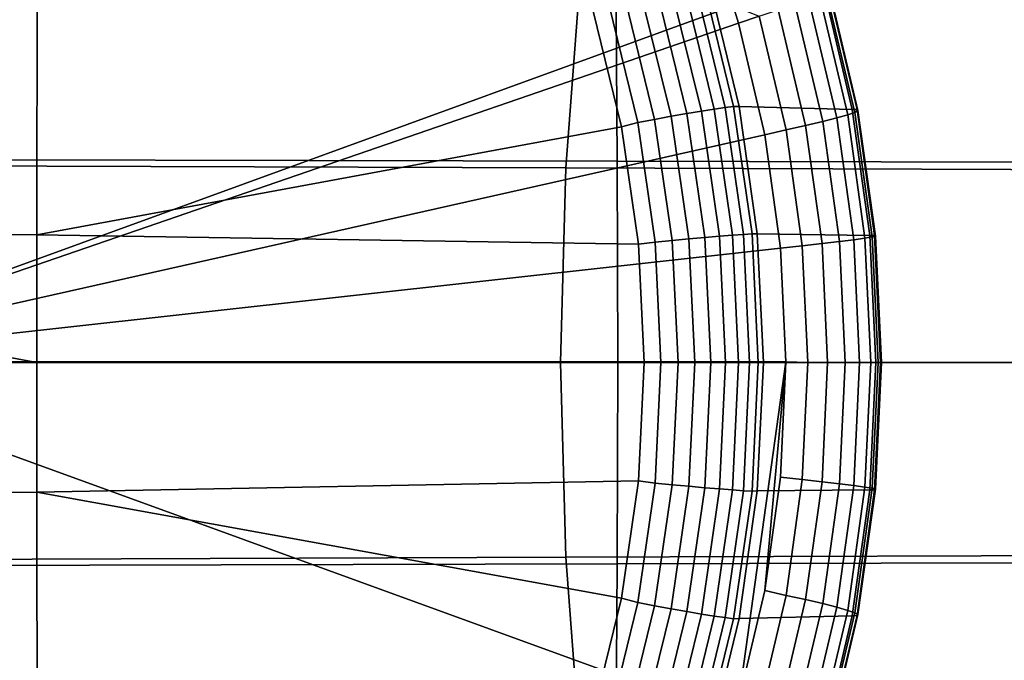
# Model space of a CAD drawing. Header units: metres. Extents: x -25 to 167, y -25 to 25.
# Tile 103 of 135: x 105.84 to 113.26, y -2.24 to 2.58. Entities that reach past the tile are written whole.
import ezdxf

# ---------------------------------------------------------------- set-up
doc = ezdxf.new("R2010")
doc.units = ezdxf.units.M
doc.layers.add('solid_12_061_372_XXX', color=7, linetype='CONTINUOUS')

msp = doc.modelspace()

# ---------------------------------------------------------------- linework, layer by layer
at = {"layer": 'solid_12_061_372_XXX'}
for points in [[(103.840637, 0.005368, 155.376205), (103.500824, 2.692059, 155.302124), (110.979568, 3.373599, 157.466629), (111.216957, 2.687249, 157.530701)], [(110.33139, 3.029838, 101.787689), (103.360985, 3.063436, 100.013878), (103.376083, 1.5337, 100.079346), (110.3424, 1.516474, 101.847183)], [(117.301788, 2.996292, 103.561508), (110.33139, 3.029838, 101.787689), (110.3424, 1.516474, 101.847183), (117.308708, 1.499275, 103.615021)], [(100.768166, 0.967412, 159.718414), (105.966934, 0.963293, 161.019852), (105.967842, 2.903443, 161.016205), (100.77372, 2.915364, 159.696198)], [(110.065468, 2.930535, 81.318176), (109.955025, 1.466577, 81.183952), (105.258652, 1.482261, 79.487564), (105.353477, 2.961664, 79.623497)], [(110.37394, 1.776561, 162.127121), (110.161423, 2.646625, 162.080185), (105.967842, 2.903443, 161.016205), (105.966934, 0.963293, 161.019852)], [(114.777458, 2.899483, 83.01284), (114.651405, 1.450932, 82.880348), (109.955025, 1.466577, 81.183952), (110.065468, 2.930535, 81.318176)], [(111.073044, 1.910001, 161.928497), (110.845291, 2.842086, 161.879822), (110.749725, 2.819437, 161.962891), (110.975891, 1.894736, 162.011414)], [(111.154976, 1.921671, 161.830017), (110.926102, 2.859382, 161.78125), (110.845291, 2.842086, 161.879822), (111.073044, 1.910001, 161.928497)], [(111.219269, 1.929403, 161.718872), (110.989784, 2.870815, 161.670074), (110.926102, 2.859382, 161.78125), (111.154976, 1.921671, 161.830017)], [(110.989784, 2.870815, 161.670074), (111.219269, 1.929403, 161.718872), (111.259933, 1.929094, 161.615204), (111.031868, 2.871211, 161.563446)], [(111.031868, 2.871211, 161.563446), (111.259933, 1.929094, 161.615204), (112.113457, 1.907614, 158.842972), (111.893631, 2.839382, 158.782364)], [(111.930038, 2.837026, 158.611588), (111.893631, 2.839382, 158.782364), (112.113457, 1.907614, 158.842972), (112.149841, 1.906065, 158.67218)], [(111.937439, 2.825522, 158.436081), (112.156487, 1.8983, 158.496445), (112.132713, 1.884922, 158.322525), (111.91507, 2.80566, 158.262589)], [(111.930038, 2.837026, 158.611588), (112.149841, 1.906065, 158.67218), (112.156487, 1.8983, 158.496445), (111.937439, 2.825522, 158.436081)], [(110.747726, 1.855307, 162.121353), (110.525925, 2.760882, 162.073273), (110.404266, 2.726698, 162.097336), (110.623413, 1.832304, 162.145126)], [(110.866379, 1.876324, 162.07634), (110.642212, 2.792101, 162.028015), (110.525925, 2.760882, 162.073273), (110.747726, 1.855307, 162.121353)], [(110.975891, 1.894736, 162.011414), (110.749725, 2.819437, 161.962891), (110.642212, 2.792101, 162.028015), (110.866379, 1.876324, 162.07634)], [(111.863617, 2.778058, 158.096527), (112.079254, 1.866346, 158.155838), (111.997765, 1.843147, 158.001526), (111.784683, 2.743568, 157.942993)], [(111.91507, 2.80566, 158.262589), (112.132713, 1.884922, 158.322525), (112.079254, 1.866346, 158.155838), (111.863617, 2.778058, 158.096527)], [(103.840637, 0.005368, 155.376205), (111.216957, 2.687249, 157.530701), (111.255539, 2.556159, 157.541168)], [(110.280838, 2.690555, 162.099503), (110.161423, 2.646625, 162.080185), (110.37394, 1.776561, 162.127121), (110.497116, 1.807992, 162.146973)], [(110.623413, 1.832304, 162.145126), (110.404266, 2.726698, 162.097336), (110.280838, 2.690555, 162.099503), (110.497116, 1.807992, 162.146973)], [(111.411209, 2.610333, 157.602493), (111.255539, 2.556159, 157.541168), (111.216957, 2.687249, 157.530701)], [(111.68071, 2.703262, 157.806778), (111.890778, 1.816045, 157.86438), (111.761597, 1.78588, 157.748657), (111.554916, 2.658386, 157.692093)], [(111.784683, 2.743568, 157.942993), (111.997765, 1.843147, 158.001526), (111.890778, 1.816045, 157.86438), (111.68071, 2.703262, 157.806778)], [(111.411209, 2.610333, 157.602493), (111.614227, 1.753585, 157.657928), (111.454124, 1.716454, 157.595261), (111.255539, 2.556159, 157.541168)], [(111.554916, 2.658386, 157.692093), (111.761597, 1.78588, 157.748657), (111.614227, 1.753585, 157.657928), (111.411209, 2.610333, 157.602493)], [(111.454124, 1.716454, 157.595261), (103.840637, 0.005368, 155.376205), (111.255539, 2.556159, 157.541168)], [(111.002045, 0.942675, 162.104996), (110.866379, 1.876324, 162.07634), (110.747726, 1.855307, 162.121353), (110.88195, 0.932105, 162.149872)], [(111.11277, 0.951939, 162.040192), (110.975891, 1.894736, 162.011414), (110.866379, 1.876324, 162.07634), (111.002045, 0.942675, 162.104996)], [(111.210876, 0.959623, 161.957352), (111.073044, 1.910001, 161.928497), (110.975891, 1.894736, 162.011414), (111.11277, 0.951939, 162.040192)], [(111.29348, 0.965501, 161.858917), (111.154976, 1.921671, 161.830017), (111.073044, 1.910001, 161.928497), (111.210876, 0.959623, 161.957352)], [(111.358154, 0.969401, 161.747787), (111.219269, 1.929403, 161.718872), (111.154976, 1.921671, 161.830017), (111.29348, 0.965501, 161.858917)], [(111.219269, 1.929403, 161.718872), (111.358154, 0.969401, 161.747787), (111.397675, 0.969682, 161.645966), (111.259933, 1.929094, 161.615204)], [(111.259933, 1.929094, 161.615204), (111.397675, 0.969682, 161.645966), (112.246117, 0.958227, 158.879761), (112.113457, 1.907614, 158.842972)], [(112.079254, 1.866346, 158.155838), (112.209366, 0.937477, 158.191818), (112.126328, 0.925814, 158.037033), (111.997765, 1.843147, 158.001526)], [(112.132713, 1.884922, 158.322525), (112.264046, 0.946818, 158.358887), (112.209366, 0.937477, 158.191818), (112.079254, 1.866346, 158.155838)], [(112.149841, 1.906065, 158.67218), (112.113457, 1.907614, 158.842972), (112.246117, 0.958227, 158.879761), (112.282494, 0.957463, 158.708954)], [(112.156487, 1.8983, 158.496445), (112.288673, 0.95355, 158.533066), (112.264046, 0.946818, 158.358887), (112.132713, 1.884922, 158.322525)], [(112.149841, 1.906065, 158.67218), (112.282494, 0.957463, 158.708954), (112.288673, 0.95355, 158.533066), (112.156487, 1.8983, 158.496445)], [(110.497116, 1.807992, 162.146973), (110.37394, 1.776561, 162.127121), (110.502045, 0.892394, 162.154938), (110.627991, 0.908315, 162.175171)], [(110.756035, 0.920538, 162.173492), (110.623413, 1.832304, 162.145126), (110.497116, 1.807992, 162.146973), (110.627991, 0.908315, 162.175171)], [(110.88195, 0.932105, 162.149872), (110.747726, 1.855307, 162.121353), (110.623413, 1.832304, 162.145126), (110.756035, 0.920538, 162.173492)], [(111.761597, 1.78588, 157.748657), (111.886276, 0.897034, 157.782974), (111.736702, 0.880809, 157.691574), (111.614227, 1.753585, 157.657928)], [(111.890778, 1.816045, 157.86438), (112.017502, 0.912193, 157.899323), (111.886276, 0.897034, 157.782974), (111.761597, 1.78588, 157.748657)], [(111.997765, 1.843147, 158.001526), (112.126328, 0.925814, 158.037033), (112.017502, 0.912193, 157.899323), (111.890778, 1.816045, 157.86438)], [(111.454124, 1.716454, 157.595261), (111.573837, 0.861901, 157.628082), (103.840637, 0.005368, 155.376205)], [(110.502045, 0.892394, 162.154938), (110.37394, 1.776561, 162.127121), (105.966934, 0.963293, 161.019852)], [(111.614227, 1.753585, 157.657928), (111.736702, 0.880809, 157.691574), (111.573837, 0.861901, 157.628082), (111.454124, 1.716454, 157.595261)], [(110.3424, 1.516474, 101.847183), (103.376083, 1.5337, 100.079346), (103.381111, 0, 100.101143), (110.346062, 0, 101.866997)], [(117.308708, 1.499275, 103.615021), (110.3424, 1.516474, 101.847183), (110.346062, 0, 101.866997), (117.311012, 0, 103.632843)], [(105.223953, 0, 79.440926), (105.258652, 1.482261, 79.487564), (109.955025, 1.466577, 81.183952), (109.91478, 0, 81.137772)], [(109.91478, 0, 81.137772), (109.955025, 1.466577, 81.183952), (114.651405, 1.450932, 82.880348), (114.605606, 0, 82.83461)], [(100.768181, -0.981037, 159.718338), (105.966934, -0.97686, 161.019836), (105.96682, 0, 161.020294), (100.768166, 0.967412, 159.718414)], [(100.768166, 0.967412, 159.718414), (105.96682, 0, 161.020294), (105.966934, 0.963293, 161.019852)], [(111.339798, 0.00005, 161.8685), (111.29348, 0.965501, 161.858917), (111.210876, 0.959623, 161.957352), (111.256966, 0.000049, 161.966919)], [(111.404594, 0.00005, 161.75737), (111.358154, 0.969401, 161.747787), (111.29348, 0.965501, 161.858917), (111.339798, 0.00005, 161.8685)], [(111.358154, 0.969401, 161.747787), (111.404594, 0.00005, 161.75737), (111.443817, 0.001667, 161.656204), (111.397675, 0.969682, 161.645966)], [(111.397675, 0.969682, 161.645966), (111.443817, 0.001667, 161.656204), (112.290466, -0.000013, 158.89209), (112.246117, 0.958227, 158.879761)], [(110.544884, 0.000455, 162.164154), (110.502045, 0.892394, 162.154938), (105.966934, 0.963293, 161.019852), (105.96682, 0, 161.020294)], [(110.671753, 0.000047, 162.184525), (110.627991, 0.908315, 162.175171), (110.502045, 0.892394, 162.154938), (110.544884, 0.000455, 162.164154)], [(110.800377, 0.000047, 162.182922), (110.756035, 0.920538, 162.173492), (110.627991, 0.908315, 162.175171), (110.671753, 0.000047, 162.184525)], [(110.926834, 0.000048, 162.159348), (110.88195, 0.932105, 162.149872), (110.756035, 0.920538, 162.173492), (110.800377, 0.000047, 162.182922)], [(111.047401, 0.000048, 162.114502), (111.002045, 0.942675, 162.104996), (110.88195, 0.932105, 162.149872), (110.926834, 0.000048, 162.159348)], [(111.158539, 0.000049, 162.049728), (111.11277, 0.951939, 162.040192), (111.002045, 0.942675, 162.104996), (111.047401, 0.000048, 162.114502)], [(111.256966, 0.000049, 161.966919), (111.210876, 0.959623, 161.957352), (111.11277, 0.951939, 162.040192), (111.158539, 0.000049, 162.049728)], [(111.886276, 0.897034, 157.782974), (111.927948, -0.000002, 157.794479), (111.777634, -0.000002, 157.70285), (111.736702, 0.880809, 157.691574)], [(112.017502, 0.912193, 157.899323), (112.05986, -0.000002, 157.911041), (111.927948, -0.000002, 157.794479), (111.886276, 0.897034, 157.782974)], [(112.126328, 0.925814, 158.037033), (112.169296, -0.000002, 158.048935), (112.05986, -0.000002, 157.911041), (112.017502, 0.912193, 157.899323)], [(112.209366, 0.937477, 158.191818), (112.252853, -0.000002, 158.203888), (112.169296, -0.000002, 158.048935), (112.126328, 0.925814, 158.037033)], [(112.264046, 0.946818, 158.358887), (112.307945, -0.000002, 158.371078), (112.252853, -0.000002, 158.203888), (112.209366, 0.937477, 158.191818)], [(112.326843, -0.000002, 158.721283), (112.282494, 0.957463, 158.708954), (112.246117, 0.958227, 158.879761), (112.290466, -0.000013, 158.89209)], [(112.288673, 0.95355, 158.533066), (112.332863, -0.000002, 158.545349), (112.307945, -0.000002, 158.371078), (112.264046, 0.946818, 158.358887)], [(112.282494, 0.957463, 158.708954), (112.326843, -0.000002, 158.721283), (112.332863, -0.000002, 158.545349), (112.288673, 0.95355, 158.533066)], [(111.573837, 0.861901, 157.628082), (111.613831, 0.005364, 157.639069), (103.840637, 0.005368, 155.376205)], [(111.736702, 0.880809, 157.691574), (111.777634, -0.000002, 157.70285), (111.613831, 0.005364, 157.639069), (111.573837, 0.861901, 157.628082)], [(103.376083, -1.5337, 100.079346), (110.3424, -1.516474, 101.847183), (110.346062, 0, 101.866997), (103.381111, 0, 100.101143)], [(103.840637, 0.005368, 155.376205), (111.220222, -2.676424, 157.531586), (109.82309, -5.359173, 157.159592), (103.503876, -2.681323, 155.302811)], [(111.255539, -2.556159, 157.541168), (111.220222, -2.676424, 157.531586), (103.840637, 0.005368, 155.376205), (111.613831, 0.005364, 157.639069)], [(109.95504, -1.466577, 81.18396), (105.258667, -1.482261, 79.487572), (105.223953, 0, 79.440926), (109.91478, 0, 81.137772)], [(110.544884, 0.000455, 162.164154), (105.96682, 0, 161.020294), (105.966934, -0.97686, 161.019836), (110.502136, -0.891504, 162.154953)], [(114.651421, -1.450932, 82.880348), (109.95504, -1.466577, 81.18396), (109.91478, 0, 81.137772), (114.605606, 0, 82.83461)], [(110.3424, -1.516474, 101.847183), (117.308708, -1.499275, 103.615021), (117.311012, 0, 103.632843), (110.346062, 0, 101.866997)], [(110.628006, -0.908223, 162.175171), (110.671753, 0.000047, 162.184525), (110.544884, 0.000455, 162.164154), (110.502136, -0.891504, 162.154953)], [(110.75605, -0.920445, 162.173492), (110.800377, 0.000047, 162.182922), (110.671753, 0.000047, 162.184525), (110.628006, -0.908223, 162.175171)], [(110.881966, -0.932011, 162.149872), (110.926834, 0.000048, 162.159348), (110.800377, 0.000047, 162.182922), (110.75605, -0.920445, 162.173492)], [(111.002052, -0.94258, 162.104996), (111.047401, 0.000048, 162.114502), (110.926834, 0.000048, 162.159348), (110.881966, -0.932011, 162.149872)], [(111.112778, -0.951843, 162.040192), (111.158539, 0.000049, 162.049728), (111.047401, 0.000048, 162.114502), (111.002052, -0.94258, 162.104996)], [(111.210892, -0.959526, 161.957352), (111.256966, 0.000049, 161.966919), (111.158539, 0.000049, 162.049728), (111.112778, -0.951843, 162.040192)], [(111.293495, -0.965404, 161.858917), (111.339798, 0.00005, 161.8685), (111.256966, 0.000049, 161.966919), (111.210892, -0.959526, 161.957352)], [(111.454124, -1.716454, 157.595261), (111.255539, -2.556159, 157.541168), (111.613831, 0.005364, 157.639069)], [(111.358162, -0.969303, 161.747787), (111.404594, 0.00005, 161.75737), (111.339798, 0.00005, 161.8685), (111.293495, -0.965404, 161.858917)], [(111.358162, -0.969303, 161.747787), (111.397957, -0.966674, 161.646027), (111.443817, 0.001667, 161.656204), (111.404594, 0.00005, 161.75737)], [(111.443817, 0.001667, 161.656204), (111.397957, -0.966674, 161.646027), (112.246117, -0.958253, 158.879761), (112.290466, -0.000013, 158.89209)], [(111.454124, -1.716454, 157.595261), (111.613831, 0.005364, 157.639069), (111.573837, -0.861901, 157.628082)], [(111.736702, -0.880813, 157.691574), (111.573837, -0.861901, 157.628082), (111.613831, 0.005364, 157.639069), (111.777634, -0.000002, 157.70285)], [(111.927948, -0.000002, 157.794479), (111.886276, -0.897038, 157.782974), (111.736702, -0.880813, 157.691574), (111.777634, -0.000002, 157.70285)], [(112.05986, -0.000002, 157.911041), (112.017502, -0.912197, 157.899323), (111.886276, -0.897038, 157.782974), (111.927948, -0.000002, 157.794479)], [(112.169296, -0.000002, 158.048935), (112.126328, -0.925818, 158.037033), (112.017502, -0.912197, 157.899323), (112.05986, -0.000002, 157.911041)], [(112.252853, -0.000002, 158.203888), (112.209366, -0.937481, 158.191818), (112.126328, -0.925818, 158.037033), (112.169296, -0.000002, 158.048935)], [(112.307945, -0.000002, 158.371078), (112.264046, -0.946823, 158.358887), (112.209366, -0.937481, 158.191818), (112.252853, -0.000002, 158.203888)], [(112.282494, -0.957468, 158.708954), (112.326843, -0.000002, 158.721283), (112.290466, -0.000013, 158.89209), (112.246117, -0.958253, 158.879761)], [(112.332863, -0.000002, 158.545349), (112.288673, -0.953555, 158.533066), (112.264046, -0.946823, 158.358887), (112.307945, -0.000002, 158.371078)], [(112.326843, -0.000002, 158.721283), (112.282494, -0.957468, 158.708954), (112.288673, -0.953555, 158.533066), (112.332863, -0.000002, 158.545349)], [(111.614227, -1.753589, 157.657928), (111.454124, -1.716454, 157.595261), (111.573837, -0.861901, 157.628082), (111.736702, -0.880813, 157.691574)], [(111.886276, -0.897038, 157.782974), (111.761597, -1.785884, 157.748657), (111.614227, -1.753589, 157.657928), (111.736702, -0.880813, 157.691574)], [(110.374092, -1.775774, 162.127151), (110.502136, -0.891504, 162.154953), (105.966934, -0.97686, 161.019836)], [(110.497131, -1.807902, 162.146973), (110.628006, -0.908223, 162.175171), (110.502136, -0.891504, 162.154953), (110.374092, -1.775774, 162.127151)], [(110.623428, -1.832213, 162.145126), (110.75605, -0.920445, 162.173492), (110.628006, -0.908223, 162.175171), (110.497131, -1.807902, 162.146973)], [(110.747742, -1.855215, 162.121353), (110.881966, -0.932011, 162.149872), (110.75605, -0.920445, 162.173492), (110.623428, -1.832213, 162.145126)], [(110.866394, -1.876231, 162.07634), (111.002052, -0.94258, 162.104996), (110.881966, -0.932011, 162.149872), (110.747742, -1.855215, 162.121353)], [(110.975906, -1.894642, 162.011414), (111.112778, -0.951843, 162.040192), (111.002052, -0.94258, 162.104996), (110.866394, -1.876231, 162.07634)], [(111.073059, -1.909907, 161.928497), (111.210892, -0.959526, 161.957352), (111.112778, -0.951843, 162.040192), (110.975906, -1.894642, 162.011414)], [(111.154991, -1.921576, 161.830017), (111.293495, -0.965404, 161.858917), (111.210892, -0.959526, 161.957352), (111.073059, -1.909907, 161.928497)], [(111.260345, -1.926922, 161.615295), (112.113449, -1.90764, 158.842972), (112.246117, -0.958253, 158.879761), (111.397957, -0.966674, 161.646027)], [(112.017502, -0.912197, 157.899323), (111.89077, -1.816049, 157.86438), (111.761597, -1.785884, 157.748657), (111.886276, -0.897038, 157.782974)], [(112.126328, -0.925818, 158.037033), (111.997765, -1.843152, 158.001526), (111.89077, -1.816049, 157.86438), (112.017502, -0.912197, 157.899323)], [(112.209366, -0.937481, 158.191818), (112.079254, -1.86635, 158.155838), (111.997765, -1.843152, 158.001526), (112.126328, -0.925818, 158.037033)], [(112.264046, -0.946823, 158.358887), (112.132713, -1.884926, 158.322525), (112.079254, -1.86635, 158.155838), (112.209366, -0.937481, 158.191818)], [(112.149841, -1.90607, 158.67218), (112.282494, -0.957468, 158.708954), (112.246117, -0.958253, 158.879761), (112.113449, -1.90764, 158.842972)], [(112.288673, -0.953555, 158.533066), (112.156487, -1.898304, 158.496445), (112.132713, -1.884926, 158.322525), (112.264046, -0.946823, 158.358887)], [(112.282494, -0.957468, 158.708954), (112.149841, -1.90607, 158.67218), (112.156487, -1.898304, 158.496445), (112.288673, -0.953555, 158.533066)], [(100.773781, -2.928982, 159.695969), (105.96785, -2.91701, 161.016174), (105.966934, -0.97686, 161.019836), (100.768181, -0.981037, 159.718338)], [(110.161575, -2.646091, 162.080215), (110.374092, -1.775774, 162.127151), (105.966934, -0.97686, 161.019836), (105.96785, -2.91701, 161.016174)], [(111.219284, -1.929308, 161.718872), (111.358162, -0.969303, 161.747787), (111.293495, -0.965404, 161.858917), (111.154991, -1.921576, 161.830017)], [(111.219284, -1.929308, 161.718872), (111.260345, -1.926922, 161.615295), (111.397957, -0.966674, 161.646027), (111.358162, -0.969303, 161.747787)], [(105.258667, -1.482261, 79.487572), (109.95504, -1.466577, 81.18396), (110.065468, -2.930535, 81.318176), (105.353477, -2.961664, 79.623497)], [(109.95504, -1.466577, 81.18396), (114.651421, -1.450932, 82.880348), (114.777458, -2.899483, 83.01284), (110.065468, -2.930535, 81.318176)], [(103.360985, -3.063436, 100.013878), (110.33139, -3.029838, 101.787689), (110.3424, -1.516474, 101.847183), (103.376083, -1.5337, 100.079346)], [(110.33139, -3.029838, 101.787689), (117.301788, -2.996292, 103.561508), (117.308708, -1.499275, 103.615021), (110.3424, -1.516474, 101.847183)], [(110.280861, -2.690481, 162.099503), (110.497131, -1.807902, 162.146973), (110.374092, -1.775774, 162.127151), (110.161575, -2.646091, 162.080215)], [(111.411209, -2.610337, 157.602493), (111.255539, -2.556159, 157.541168), (111.454124, -1.716454, 157.595261), (111.614227, -1.753589, 157.657928)], [(111.761597, -1.785884, 157.748657), (111.554916, -2.65839, 157.692093), (111.411209, -2.610337, 157.602493), (111.614227, -1.753589, 157.657928)], [(110.404289, -2.726623, 162.097351), (110.623428, -1.832213, 162.145126), (110.497131, -1.807902, 162.146973), (110.280861, -2.690481, 162.099503)], [(110.525948, -2.760806, 162.073288), (110.747742, -1.855215, 162.121353), (110.623428, -1.832213, 162.145126), (110.404289, -2.726623, 162.097351)], [(110.642235, -2.792024, 162.028015), (110.866394, -1.876231, 162.07634), (110.747742, -1.855215, 162.121353), (110.525948, -2.760806, 162.073288)], [(111.89077, -1.816049, 157.86438), (111.68071, -2.703265, 157.806778), (111.554916, -2.65839, 157.692093), (111.761597, -1.785884, 157.748657)], [(111.997765, -1.843152, 158.001526), (111.784683, -2.743572, 157.942993), (111.68071, -2.703265, 157.806778), (111.89077, -1.816049, 157.86438)], [(112.079254, -1.86635, 158.155838), (111.863617, -2.778062, 158.096527), (111.784683, -2.743572, 157.942993), (111.997765, -1.843152, 158.001526)], [(110.749748, -2.81936, 161.962906), (110.975906, -1.894642, 162.011414), (110.866394, -1.876231, 162.07634), (110.642235, -2.792024, 162.028015)], [(110.845314, -2.842009, 161.879822), (111.073059, -1.909907, 161.928497), (110.975906, -1.894642, 162.011414), (110.749748, -2.81936, 161.962906)], [(110.926132, -2.859304, 161.78125), (111.154991, -1.921576, 161.830017), (111.073059, -1.909907, 161.928497), (110.845314, -2.842009, 161.879822)], [(110.989807, -2.870737, 161.670074), (111.219284, -1.929308, 161.718872), (111.154991, -1.921576, 161.830017), (110.926132, -2.859304, 161.78125)], [(110.989807, -2.870737, 161.670074), (111.032234, -2.869951, 161.563522), (111.260345, -1.926922, 161.615295), (111.219284, -1.929308, 161.718872)], [(111.032234, -2.869951, 161.563522), (111.893623, -2.839407, 158.782364), (112.113449, -1.90764, 158.842972), (111.260345, -1.926922, 161.615295)], [(112.132713, -1.884926, 158.322525), (111.91507, -2.805665, 158.262589), (111.863617, -2.778062, 158.096527), (112.079254, -1.86635, 158.155838)], [(111.930038, -2.83703, 158.611588), (112.149841, -1.90607, 158.67218), (112.113449, -1.90764, 158.842972), (111.893623, -2.839407, 158.782364)], [(112.156487, -1.898304, 158.496445), (111.937439, -2.825526, 158.436081), (111.91507, -2.805665, 158.262589), (112.132713, -1.884926, 158.322525)], [(112.149841, -1.90607, 158.67218), (111.930038, -2.83703, 158.611588), (111.937439, -2.825526, 158.436081), (112.156487, -1.898304, 158.496445)]]:
    msp.add_3dface(points, dxfattribs=at)

doc.saveas('drawing.dxf')
